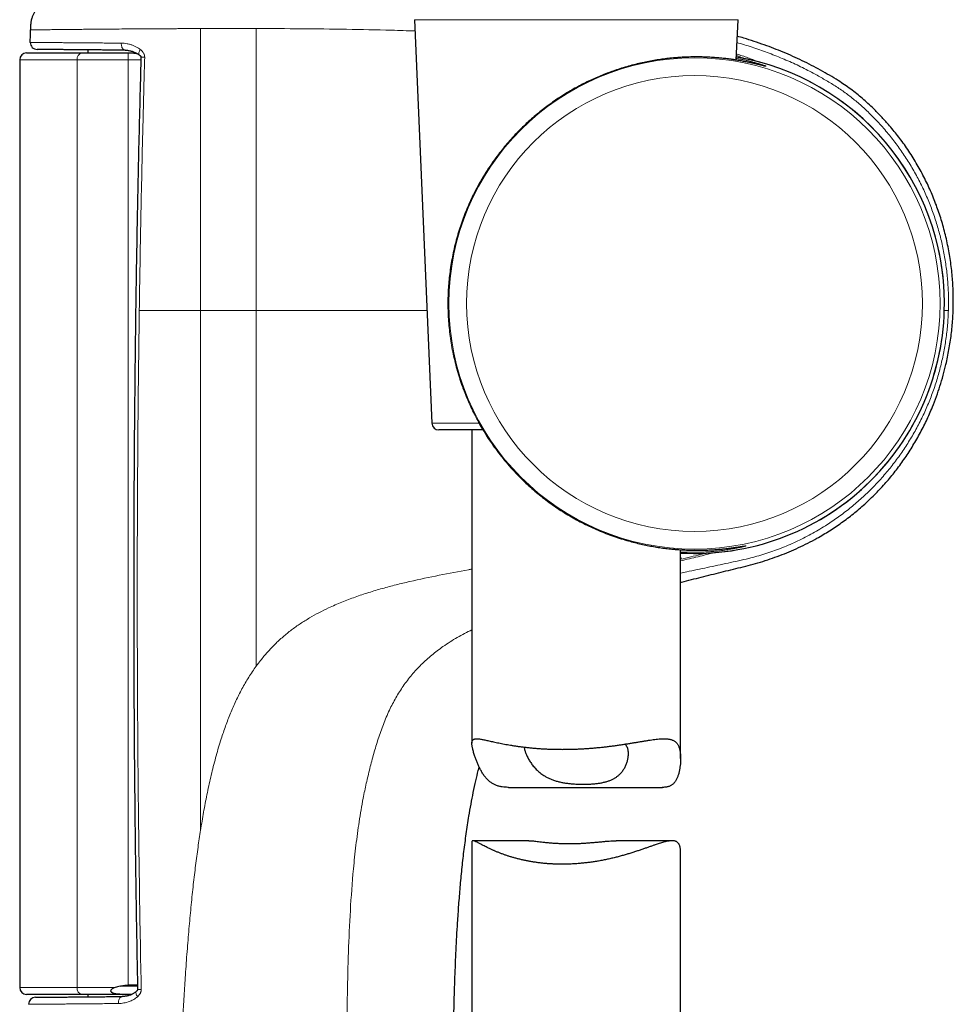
# Model space of a CAD drawing. Header units: millimetres. Extents: x 8 to 1352, y 12 to 1248.
# Tile 119 of 126: x 919 to 986, y 884 to 955. Entities that reach past the tile are written whole.
import ezdxf

# ---------------------------------------------------------------- set-up
doc = ezdxf.new("R2010")
doc.units = ezdxf.units.MM

msp = doc.modelspace()

# ---------------------------------------------------------------- linework, layer by layer
at = {"color": 7, "linetype": 'Continuous', "lineweight": 30}
for p, q in [((947.532, 954.59), (948.789, 925.59)), ((970.661, 951.688), (970.787, 954.59)), ((924.059, 952.42), (924.059, 952.199)), ((919.159, 951.699), (919.159, 885.049)), ((919.659, 952.199), (923.654, 952.199)), ((923.654, 952.199), (926.955, 952.199)), ((926.955, 952.199), (927.281, 952.199)), ((949.937, 934.176), (949.937, 934.169)), ((949.937, 934.176), (949.937, 934.175)), ((951.982, 925.959), (952.026, 925.874)), ((952.459, 925.111), (949.288, 925.111)), ((951.659, 925.111), (951.659, 902.597)), ((953.107, 924.109), (953.167, 924.024)), ((954.938, 921.886), (955.004, 921.818)), ((966.659, 901.492), (966.659, 916.502)), ((954.293, 899.429), (965.363, 899.429)), ((951.659, 895.511), (951.659, 867.234)), ((955.758, 895.596), (951.731, 895.596)), ((966.048, 895.596), (962.022, 895.596)), ((966.659, 867.234), (966.659, 894.763)), ((923.654, 884.549), (919.659, 884.549)), ((927.207, 884.549), (923.654, 884.549)), ((924.059, 884.549), (924.059, 884.378))]:
    msp.add_line(p, q, dxfattribs=at)
at = {"color": 252, "linetype": 'Continuous', "lineweight": 0}
for p, q in [((957.602, 954.59), (947.532, 954.59)), ((970.787, 954.59), (957.602, 954.59)), ((923.283, 951.699), (919.159, 951.699)), ((923.283, 885.049), (923.283, 951.699)), ((926.951, 951.699), (923.283, 951.699)), ((927.87, 951.699), (926.951, 951.699)), ((926.951, 951.699), (926.951, 885.231)), ((932.159, 933.699), (927.756, 933.699)), ((948.437, 933.699), (936.159, 933.699)), ((951.05, 928.035), (951.05, 928.037)), ((948.789, 925.59), (952.181, 925.59)), ((953.108, 924.11), (953.166, 924.024)), ((953.167, 924.024), (953.166, 924.024)), ((954.937, 921.887), (954.999, 921.825)), ((954.938, 921.886), (954.937, 921.887)), ((927.627, 885.149), (926.377, 885.149)), ((919.159, 885.049), (923.283, 885.049)), ((923.283, 885.049), (926.019, 885.049))]:
    msp.add_line(p, q, dxfattribs=at)
at = {"color": 7, "linetype": 'Continuous', "lineweight": 30, "flags": 128}
msp.add_lwpolyline([(919.921, 952.959), (919.922, 953.071), (919.924, 953.184), (919.925, 953.297), (919.927, 953.409), (919.928, 953.522), (919.93, 953.634), (919.931, 953.747), (919.933, 953.859)], dxfattribs=at)
at = {"color": 252, "linetype": 'Continuous', "lineweight": 0, "flags": 128}
for points in [[(926.457, 952.904), (926.459, 952.838), (926.465, 952.773), (926.476, 952.711), (926.492, 952.652), (926.512, 952.597), (926.537, 952.547), (926.564, 952.503), (926.595, 952.466), (926.629, 952.437), (926.664, 952.415), (926.701, 952.402), (926.738, 952.397)], [(926.535, 884.4), (926.497, 884.395), (926.46, 884.382), (926.424, 884.361), (926.39, 884.331), (926.359, 884.294), (926.331, 884.251), (926.306, 884.201), (926.286, 884.146), (926.269, 884.087), (926.258, 884.025), (926.251, 883.961), (926.249, 883.895)]]:
    msp.add_lwpolyline(points, dxfattribs=at)
at = {"color": 252, "linetype": 'Continuous', "lineweight": 0}
for radius in [17.652, 16.378]:
    msp.add_circle((967.659, 934.199), radius, dxfattribs=at)
at = {"color": 7, "linetype": 'Continuous', "lineweight": 30}
for centre, radius, start, end in [((920.421, 952.952), 0.5, 179.25267, 269.5), ((919.659, 951.699), 0.5, 90, 180), ((967.659, 934.199), 17.961, 0, 80.3491), ((967.659, 934.199), 17.961, 266.80836, 0), ((949.288, 925.611), 0.5, 182.48126, 270), ((919.659, 885.049), 0.5, 180, 270), ((920.303, 883.846), 0.5, 90.5, 180.5679)]:
    msp.add_arc(centre, radius, start, end, dxfattribs=at)
at = {"color": 252, "linetype": 'Continuous', "lineweight": 0}
for centre, radius, start, end in [((923.73, 951.755), 0.45, 99.66901, 187.16147), ((941.278, 951.824), 14.328, 178.50021, 180.49983), ((967.659, 934.199), 17.961, 270, 80.34909), ((967.659, 934.199), 17.961, 266.80835, 270), ((923.73, 884.992), 0.45, 172.83853, 260.33099)]:
    msp.add_arc(centre, radius, start, end, dxfattribs=at)
at = {"color": 7, "linetype": 'Continuous', "lineweight": 30}
for centre, major_axis, ratio, start_param, end_param in [((926.995, 876.555), (0, 8.66), 0.57735, 0.123862, 0.196316), ((872.965, 885.399), (57.294, 0), 0.008727, 5.941693, 5.979011)]:
    msp.add_ellipse(centre, major_axis=major_axis, ratio=ratio, start_param=start_param, end_param=end_param, dxfattribs=at)
for points, knots in [([(921.964, 956.063), (921.869, 956.057), (921.681, 956.044), (921.401, 955.999), (921.152, 955.926), (920.937, 955.828), (920.754, 955.718), (920.586, 955.588), (920.435, 955.439), (920.302, 955.273), (920.189, 955.093), (920.097, 954.902), (920.018, 954.679), (919.963, 954.425), (919.937, 954.142), (919.934, 953.954), (919.933, 953.859)], [0, 0, 0, 0, 0.0833887, 0.1667303, 0.250018, 0.3124847, 0.3749789, 0.4374868, 0.499977, 0.5624492, 0.6249447, 0.6874568, 0.7499616, 0.8332711, 0.9166137, 1, 1, 1, 1]), ([(966.659, 914.153), (966.683, 914.16), (967.178, 914.292), (968.147, 914.534), (969.563, 914.891), (970.51, 915.121), (971.219, 915.297), (971.691, 915.417), (972.396, 915.613), (973.093, 915.834), (973.784, 916.081), (974.468, 916.353), (975.144, 916.652), (975.809, 916.976), (976.399, 917.291), (976.916, 917.589), (977.363, 917.864), (977.803, 918.151), (978.236, 918.451), (978.661, 918.763), (979.081, 919.09), (979.494, 919.432), (979.899, 919.787), (980.296, 920.155), (980.682, 920.536), (981.058, 920.929), (981.418, 921.328), (981.762, 921.732), (982.09, 922.141), (982.408, 922.56), (982.715, 922.988), (983.01, 923.425), (983.295, 923.874), (983.57, 924.334), (983.833, 924.804), (984.084, 925.283), (984.323, 925.769), (984.548, 926.263), (984.793, 926.842), (985.05, 927.508), (985.308, 928.266), (985.536, 929.035), (985.714, 929.732), (985.849, 930.349), (985.952, 930.886), (986.04, 931.427), (986.114, 931.971), (986.173, 932.518), (986.217, 933.069), (986.246, 933.624), (986.26, 934.182), (986.258, 934.742), (986.241, 935.303), (986.208, 935.864), (986.159, 936.429), (986.093, 936.996), (986.01, 937.565), (985.911, 938.132), (985.795, 938.699), (985.661, 939.262), (985.514, 939.813), (985.354, 940.349), (985.181, 940.872), (984.993, 941.39), (984.79, 941.905), (984.571, 942.414), (984.335, 942.921), (984.082, 943.424), (983.812, 943.924), (983.527, 944.416), (983.225, 944.901), (982.907, 945.378), (982.585, 945.83), (982.261, 946.259), (981.935, 946.665), (981.541, 947.129), (981.072, 947.644), (980.579, 948.145), (980.129, 948.571), (979.728, 948.927), (979.315, 949.272), (978.887, 949.602), (978.445, 949.916), (977.937, 950.249), (977.361, 950.597), (976.718, 950.962), (976.066, 951.312), (975.403, 951.646), (974.728, 951.959), (974.047, 952.252), (973.362, 952.526), (972.662, 952.785), (971.943, 953.032), (971.297, 953.24), (970.892, 953.358), (970.735, 953.404)], [0, 0, 0, 0, 0.001298, 0.026698, 0.052086, 0.077475, 0.07751, 0.090199, 0.102887, 0.115616, 0.128346, 0.141164, 0.153981, 0.16687, 0.179758, 0.18887, 0.197984, 0.207096, 0.216271, 0.225448, 0.234623, 0.244001, 0.253382, 0.262761, 0.272212, 0.281666, 0.291117, 0.30023, 0.309344, 0.318457, 0.327633, 0.336812, 0.345988, 0.35536, 0.364734, 0.374106, 0.383543, 0.392981, 0.402418, 0.416308, 0.430198, 0.444175, 0.458152, 0.467652, 0.477154, 0.486654, 0.496218, 0.505784, 0.515347, 0.525054, 0.534763, 0.54447, 0.554245, 0.564022, 0.573797, 0.58379, 0.593784, 0.603777, 0.613847, 0.623919, 0.633988, 0.643552, 0.653118, 0.662682, 0.672318, 0.681956, 0.691592, 0.701462, 0.711335, 0.721206, 0.731161, 0.741117, 0.751072, 0.760113, 0.769156, 0.778198, 0.791853, 0.805509, 0.814831, 0.824156, 0.833477, 0.842901, 0.852329, 0.861753, 0.874587, 0.887422, 0.900296, 0.913169, 0.926122, 0.939087, 0.951831, 0.964583, 0.978029, 0.991475, 1, 1, 1, 1]), ([(926.738, 952.397), (926.595, 952.398), (926.31, 952.401), (925.896, 952.404), (925.492, 952.408), (925.099, 952.411), (924.716, 952.415), (924.344, 952.418), (923.986, 952.421), (923.627, 952.424), (923.27, 952.427), (922.918, 952.43), (922.587, 952.433), (922.274, 952.436), (921.982, 952.439), (921.711, 952.441), (921.464, 952.443), (921.245, 952.445), (921.052, 952.447), (920.886, 952.448), (920.744, 952.449), (920.626, 952.45), (920.533, 952.451), (920.466, 952.452), (920.424, 952.452), (920.419, 952.452), (920.416, 952.452)], [0, 0, 0, 0, 0.037013, 0.074049, 0.111085, 0.148097, 0.18589, 0.223708, 0.261525, 0.299318, 0.342465, 0.385649, 0.428833, 0.471979, 0.516379, 0.560819, 0.605259, 0.649659, 0.692805, 0.735989, 0.779173, 0.82232, 0.86672, 0.91116, 0.9556, 1, 1, 1, 1]), ([(926.741, 952.4), (926.746, 952.4), (926.784, 952.4), (926.857, 952.395), (926.96, 952.383), (927.066, 952.363), (927.177, 952.337), (927.288, 952.305), (927.395, 952.266), (927.496, 952.222), (927.588, 952.173), (927.668, 952.123), (927.72, 952.086), (927.743, 952.065), (927.747, 952.061)], [0, 0, 0, 0, 0.016052, 0.114368, 0.21475, 0.3174, 0.422091, 0.530235, 0.636021, 0.735335, 0.828717, 0.915948, 0.984684, 1, 1, 1, 1]), ([(927.281, 952.199), (927.328, 952.197), (927.422, 952.193), (927.54, 952.174), (927.61, 952.151), (927.633, 952.144)], [0, 0, 0, 0, 0.400032, 0.801017, 1, 1, 1, 1]), ([(927.875, 951.897), (927.868, 951.626), (927.831, 950.343), (927.772, 948.032), (927.699, 944.964), (927.634, 941.871), (927.575, 938.763), (927.522, 935.633), (927.477, 932.481), (927.439, 929.305), (927.407, 926.105), (927.383, 922.88), (927.365, 919.629), (927.354, 916.354), (927.351, 913.068), (927.355, 909.784), (927.367, 906.513), (927.385, 903.254), (927.411, 900.009), (927.444, 896.776), (927.485, 893.556), (927.533, 890.347), (927.581, 887.465), (927.617, 885.652), (927.632, 884.904)], [0, 0, 0, 0, 0.0121386, 0.0574426, 0.1035197, 0.1495827, 0.1959684, 0.242684, 0.2897388, 0.3371426, 0.3849054, 0.4330379, 0.4815515, 0.5304582, 0.5796747, 0.6286934, 0.6775167, 0.7261473, 0.7745881, 0.8228418, 0.8709111, 0.9187988, 0.9665072, 1, 1, 1, 1]), ([(927.748, 952.062), (927.761, 952.052), (927.783, 952.034), (927.817, 952.008), (927.842, 951.984), (927.863, 951.954), (927.874, 951.923), (927.874, 951.905), (927.875, 951.897)], [0, 0, 0, 0, 0.19169, 0.336703, 0.572092, 0.78837, 0.894988, 1, 1, 1, 1]), ([(966.666, 951.879), (966.571, 951.874), (966.318, 951.858), (965.907, 951.82), (965.437, 951.765), (964.974, 951.698), (964.505, 951.618), (964.025, 951.522), (963.537, 951.411), (963.04, 951.283), (962.541, 951.139), (962.059, 950.985), (961.596, 950.822), (961.151, 950.652), (960.708, 950.47), (960.266, 950.273), (959.824, 950.062), (959.383, 949.837), (958.949, 949.599), (958.517, 949.347), (958.089, 949.08), (957.665, 948.799), (957.249, 948.506), (956.841, 948.201), (956.439, 947.882), (956.046, 947.55), (955.663, 947.208), (955.273, 946.84), (954.879, 946.443), (954.483, 946.017), (954.102, 945.58), (953.736, 945.132), (953.353, 944.629), (952.958, 944.07), (952.558, 943.449), (952.184, 942.814), (951.862, 942.209), (951.585, 941.64), (951.348, 941.108), (951.128, 940.568), (950.926, 940.02), (950.74, 939.458), (950.57, 938.883), (950.418, 938.295), (950.286, 937.699), (950.175, 937.096), (950.086, 936.502), (950.018, 935.917), (949.971, 935.34), (949.942, 934.759), (949.938, 934.37), (949.937, 934.175)], [0, 0, 0, 0, 0.012243, 0.03276, 0.051499, 0.070256, 0.089013, 0.107751, 0.127124, 0.146518, 0.165913, 0.185286, 0.202704, 0.220135, 0.237568, 0.254986, 0.272862, 0.290751, 0.308641, 0.326518, 0.344939, 0.363373, 0.381808, 0.400231, 0.419035, 0.43785, 0.456667, 0.475472, 0.496996, 0.518538, 0.540088, 0.561633, 0.58316, 0.610838, 0.638539, 0.666242, 0.693921, 0.715755, 0.737607, 0.759464, 0.781313, 0.803146, 0.825644, 0.848168, 0.870698, 0.893216, 0.915709, 0.936711, 0.957713, 0.978857, 1, 1, 1, 1]), ([(972.652, 951.276), (972.652, 951.275), (972.657, 951.275), (972.657, 951.274), (972.655, 951.275), (972.646, 951.277), (972.631, 951.28), (972.608, 951.286), (972.577, 951.293), (972.537, 951.302), (972.489, 951.314), (972.433, 951.328), (972.368, 951.343), (972.294, 951.361), (972.213, 951.38), (972.124, 951.401), (972.027, 951.423), (971.923, 951.446), (971.811, 951.471), (971.695, 951.495), (971.579, 951.52), (971.459, 951.544), (971.331, 951.57), (971.191, 951.596), (971.043, 951.624), (970.887, 951.651), (970.725, 951.678), (970.556, 951.705), (970.381, 951.731), (970.2, 951.756), (970.013, 951.78), (969.819, 951.802), (969.62, 951.823), (969.416, 951.843), (969.205, 951.86), (968.989, 951.876), (968.771, 951.889), (968.548, 951.9), (968.323, 951.908), (968.094, 951.913), (967.861, 951.916), (967.624, 951.915), (967.384, 951.912), (967.14, 951.905), (966.9, 951.895), (966.739, 951.885), (966.661, 951.881)], [0, 0, 0, 0, 0.003334, 0.014009, 0.02647, 0.040636, 0.056582, 0.074257, 0.093511, 0.114121, 0.135839, 0.158429, 0.181696, 0.205488, 0.229695, 0.254238, 0.279064, 0.304137, 0.329434, 0.354939, 0.37798, 0.400457, 0.423999, 0.449009, 0.474109, 0.499286, 0.524525, 0.549815, 0.575149, 0.60052, 0.625923, 0.651356, 0.676818, 0.702308, 0.727828, 0.75338, 0.778967, 0.80377, 0.828781, 0.853691, 0.878514, 0.903264, 0.927953, 0.952597, 0.977211, 1, 1, 1, 1]), ([(950.672, 929.164), (950.684, 929.121), (950.729, 928.969), (950.812, 928.71), (950.921, 928.387), (951.001, 928.162), (951.046, 928.045), (951.05, 928.035)], [0, 0, 0, 0, 0.112389, 0.39718, 0.683901, 0.972673, 1, 1, 1, 1]), ([(952.023, 925.883), (952.095, 925.751), (952.256, 925.451), (952.529, 924.991), (952.817, 924.532), (953.017, 924.241), (953.108, 924.11)], [0, 0, 0, 0, 0.217774, 0.494135, 0.771953, 1, 1, 1, 1]), ([(954.999, 921.825), (955.111, 921.711), (955.358, 921.462), (955.754, 921.093), (956.183, 920.716), (956.629, 920.349), (957.092, 919.994), (957.57, 919.65), (958.061, 919.322), (958.558, 919.013), (959.061, 918.723), (959.569, 918.451), (960.084, 918.196), (960.611, 917.956), (961.15, 917.732), (961.698, 917.525), (962.248, 917.337), (962.767, 917.178), (963.253, 917.045), (963.706, 916.933), (964.155, 916.835), (964.603, 916.748), (965.049, 916.674), (965.415, 916.621), (965.627, 916.597), (965.694, 916.59)], [0, 0, 0, 0, 0.038803, 0.0846763, 0.1305462, 0.1763848, 0.2233415, 0.2703396, 0.3173329, 0.3642831, 0.4102133, 0.4561919, 0.5021664, 0.5480909, 0.5957938, 0.6435603, 0.6913239, 0.7390228, 0.7788445, 0.8187053, 0.858566, 0.8983874, 0.9395223, 0.9806996, 1, 1, 1, 1]), ([(965.69, 916.589), (965.765, 916.58), (965.92, 916.563), (966.153, 916.54), (966.388, 916.52), (966.62, 916.503), (966.848, 916.49), (967.072, 916.48), (967.292, 916.472), (967.507, 916.467), (967.72, 916.465), (967.928, 916.465), (968.131, 916.467), (968.328, 916.472), (968.521, 916.478), (968.708, 916.487), (968.89, 916.496), (969.067, 916.507), (969.238, 916.52), (969.404, 916.533), (969.564, 916.548), (969.717, 916.563), (969.864, 916.578), (970.003, 916.594), (970.133, 916.61), (970.258, 916.625), (970.376, 916.641), (970.488, 916.656), (970.593, 916.671), (970.689, 916.685), (970.778, 916.699), (970.859, 916.711), (970.932, 916.722), (970.998, 916.732), (971.057, 916.742), (971.108, 916.749), (971.148, 916.755), (971.179, 916.76), (971.2, 916.763), (971.213, 916.765), (971.22, 916.765), (971.219, 916.765), (971.219, 916.765)], [0, 0, 0, 0, 0.024629, 0.05109, 0.077626, 0.104234, 0.130909, 0.157643, 0.183892, 0.210737, 0.23755, 0.264346, 0.291137, 0.317935, 0.344748, 0.371584, 0.398479, 0.425388, 0.452333, 0.479371, 0.506443, 0.533465, 0.560366, 0.587078, 0.61355, 0.639567, 0.666296, 0.692837, 0.71918, 0.745312, 0.771206, 0.796822, 0.82208, 0.847266, 0.87271, 0.897644, 0.921845, 0.942451, 0.961475, 0.978621, 0.993722, 1, 1, 1, 1]), ([(966.659, 915.934), (966.662, 915.929), (966.671, 915.917), (966.679, 915.893), (966.679, 915.863), (966.67, 915.841), (966.662, 915.83), (966.659, 915.826)], [0, 0, 0, 0, 0.13611, 0.392307, 0.650324, 0.883435, 1, 1, 1, 1]), ([(954.293, 899.43), (954.276, 899.43), (954.201, 899.429), (954.046, 899.436), (953.83, 899.457), (953.6, 899.503), (953.417, 899.562), (953.278, 899.624), (953.146, 899.693), (952.992, 899.796), (952.823, 899.942), (952.669, 900.108), (952.52, 900.299), (952.379, 900.513), (952.248, 900.748), (952.13, 900.989), (952.025, 901.235), (951.932, 901.479), (951.86, 901.691), (951.804, 901.87), (951.762, 902.018), (951.73, 902.146), (951.704, 902.256), (951.685, 902.35), (951.671, 902.436), (951.662, 902.516), (951.658, 902.589), (951.661, 902.654), (951.669, 902.712), (951.683, 902.762), (951.703, 902.803), (951.729, 902.838), (951.761, 902.866), (951.8, 902.888), (951.845, 902.905), (951.897, 902.916), (951.955, 902.922), (952.025, 902.923), (952.111, 902.918), (952.213, 902.906), (952.326, 902.888), (952.45, 902.865), (952.584, 902.838), (952.729, 902.807), (952.884, 902.773), (953.048, 902.736), (953.22, 902.698), (953.4, 902.659), (953.589, 902.619), (953.787, 902.579), (953.995, 902.539), (954.212, 902.499), (954.438, 902.46), (954.676, 902.421), (954.926, 902.384), (955.19, 902.348), (955.461, 902.314), (955.742, 902.283), (956.031, 902.255), (956.33, 902.23), (956.635, 902.208), (956.938, 902.191), (957.239, 902.178), (957.537, 902.169), (957.838, 902.163), (958.144, 902.161), (958.455, 902.163), (958.77, 902.169), (959.086, 902.178), (959.397, 902.191), (959.701, 902.207), (959.999, 902.227), (960.296, 902.249), (960.593, 902.275), (960.89, 902.303), (961.186, 902.335), (961.48, 902.369), (961.769, 902.406), (962.052, 902.444), (962.329, 902.483), (962.602, 902.524), (962.871, 902.567), (963.136, 902.609), (963.396, 902.652), (963.65, 902.695), (963.897, 902.736), (964.135, 902.775), (964.366, 902.812), (964.589, 902.845), (964.804, 902.874), (965.011, 902.897), (965.21, 902.914), (965.399, 902.923), (965.555, 902.922), (965.683, 902.914), (965.787, 902.902), (965.885, 902.885), (965.978, 902.862), (966.066, 902.832), (966.149, 902.795), (966.225, 902.75), (966.294, 902.698), (966.356, 902.639), (966.411, 902.574), (966.46, 902.5), (966.504, 902.418), (966.543, 902.327), (966.575, 902.227), (966.602, 902.119), (966.629, 901.977), (966.65, 901.797), (966.661, 901.575), (966.659, 901.346), (966.645, 901.112), (966.618, 900.877), (966.578, 900.644), (966.524, 900.417), (966.455, 900.204), (966.384, 900.041), (966.32, 899.922), (966.266, 899.838), (966.207, 899.76), (966.142, 899.69), (966.071, 899.628), (965.996, 899.575), (965.916, 899.532), (965.832, 899.497), (965.743, 899.47), (965.649, 899.45), (965.548, 899.437), (965.454, 899.429), (965.39, 899.431), (965.363, 899.432)], [0, 0, 0, 0, 0.001836, 0.008094, 0.017284, 0.026528, 0.035964, 0.040723, 0.045481, 0.054674, 0.063928, 0.073336, 0.08278, 0.09371, 0.104643, 0.115649, 0.126657, 0.137804, 0.148951, 0.156452, 0.163956, 0.171455, 0.177319, 0.183183, 0.189093, 0.195003, 0.201061, 0.207119, 0.213228, 0.219338, 0.225201, 0.231065, 0.236969, 0.242873, 0.248893, 0.254912, 0.260967, 0.267021, 0.274831, 0.28264, 0.290509, 0.298377, 0.306413, 0.314449, 0.322538, 0.330626, 0.338578, 0.346531, 0.35453, 0.362529, 0.370672, 0.378815, 0.387008, 0.395201, 0.403875, 0.412548, 0.421285, 0.430021, 0.43896, 0.447898, 0.456909, 0.46592, 0.474316, 0.482713, 0.491171, 0.499628, 0.508279, 0.51693, 0.525648, 0.534366, 0.542574, 0.550783, 0.559047, 0.567311, 0.575748, 0.584185, 0.592681, 0.601177, 0.60956, 0.617944, 0.626382, 0.634821, 0.64343, 0.652039, 0.660707, 0.669375, 0.678044, 0.686714, 0.695448, 0.704183, 0.713139, 0.722095, 0.73114, 0.740186, 0.746106, 0.752026, 0.757981, 0.763936, 0.770009, 0.776083, 0.782203, 0.788322, 0.794245, 0.800168, 0.806139, 0.81211, 0.818233, 0.824357, 0.83053, 0.836704, 0.847168, 0.857634, 0.868181, 0.878729, 0.889408, 0.900087, 0.910835, 0.921581, 0.932062, 0.937331, 0.942601, 0.947986, 0.953372, 0.958813, 0.964255, 0.969501, 0.974747, 0.980041, 0.985336, 0.990761, 0.996186, 1, 1, 1, 1]), ([(955.416, 902.32), (955.419, 902.289), (955.428, 902.217), (955.457, 902.101), (955.495, 901.981), (955.535, 901.87), (955.583, 901.755), (955.638, 901.636), (955.701, 901.515), (955.794, 901.35), (955.901, 901.184), (956.023, 901.019), (956.123, 900.896), (956.231, 900.775), (956.349, 900.657), (956.476, 900.542), (956.614, 900.43), (956.761, 900.324), (956.932, 900.217), (957.128, 900.111), (957.355, 900.01), (957.597, 899.922), (957.851, 899.847), (958.114, 899.787), (958.384, 899.74), (958.663, 899.703), (958.912, 899.68), (959.127, 899.666), (959.305, 899.658), (959.483, 899.653), (959.602, 899.652), (959.662, 899.652)], [0, 0, 0, 0, 0.031203, 0.072732, 0.102379, 0.132027, 0.161911, 0.191796, 0.222278, 0.25276, 0.314054, 0.34509, 0.376125, 0.407373, 0.438619, 0.470685, 0.502749, 0.535192, 0.567634, 0.60802, 0.648666, 0.690177, 0.732006, 0.772397, 0.813079, 0.854654, 0.896528, 0.922227, 0.947993, 0.973962, 1, 1, 1, 1]), ([(959.662, 899.652), (959.755, 899.653), (959.942, 899.654), (960.219, 899.667), (960.493, 899.688), (960.758, 899.72), (961.01, 899.763), (961.25, 899.818), (961.478, 899.887), (961.688, 899.97), (961.877, 900.065), (962.048, 900.172), (962.203, 900.292), (962.328, 900.412), (962.428, 900.524), (962.507, 900.627), (962.579, 900.733), (962.644, 900.844), (962.702, 900.958), (962.77, 901.114), (962.837, 901.314), (962.881, 901.515), (962.902, 901.673), (962.91, 901.791), (962.91, 901.907), (962.902, 902.02), (962.884, 902.128), (962.855, 902.241), (962.807, 902.355), (962.746, 902.458), (962.693, 902.512), (962.67, 902.535)], [0, 0, 0, 0, 0.037913, 0.076077, 0.115038, 0.15428, 0.192196, 0.230388, 0.269464, 0.308853, 0.345627, 0.382645, 0.420373, 0.458318, 0.48468, 0.511043, 0.537615, 0.564187, 0.591309, 0.618431, 0.672969, 0.727981, 0.755643, 0.783305, 0.811535, 0.839764, 0.868269, 0.896771, 0.934507, 0.972487, 1, 1, 1, 1]), ([(950.333, 872.821), (950.325, 873.676), (950.31, 875.386), (950.306, 877.749), (950.317, 879.909), (950.341, 881.866), (950.381, 883.824), (950.439, 885.782), (950.52, 887.739), (950.615, 889.471), (950.718, 890.977), (950.821, 892.257), (950.941, 893.536), (951.083, 894.815), (951.25, 896.093), (951.423, 897.228), (951.594, 898.218), (951.757, 899.064), (951.932, 899.873), (952.074, 900.481), (952.16, 900.806), (952.182, 900.888)], [0, 0, 0, 0, 0.090964, 0.181932, 0.25136, 0.320788, 0.390215, 0.459698, 0.529183, 0.598663, 0.644213, 0.689762, 0.735345, 0.780928, 0.826681, 0.872433, 0.903009, 0.933587, 0.964162, 0.990988, 1, 1, 1, 1]), ([(966.658, 894.763), (966.657, 894.816), (966.657, 894.903), (966.644, 895.016), (966.629, 895.107), (966.608, 895.192), (966.581, 895.271), (966.549, 895.341), (966.51, 895.402), (966.465, 895.454), (966.414, 895.498), (966.357, 895.533), (966.293, 895.561), (966.223, 895.581), (966.144, 895.593), (966.06, 895.597), (965.966, 895.594), (965.861, 895.584), (965.745, 895.565), (965.622, 895.539), (965.491, 895.506), (965.353, 895.467), (965.206, 895.423), (965.053, 895.374), (964.88, 895.316), (964.685, 895.249), (964.467, 895.172), (964.239, 895.092), (964, 895.009), (963.751, 894.923), (963.492, 894.836), (963.224, 894.75), (962.95, 894.664), (962.671, 894.582), (962.387, 894.502), (962.097, 894.424), (961.797, 894.35), (961.489, 894.279), (961.172, 894.213), (960.85, 894.151), (960.531, 894.097), (960.218, 894.05), (959.91, 894.011), (959.599, 893.977), (959.284, 893.949), (958.964, 893.927), (958.641, 893.913), (958.318, 893.906), (958.01, 893.905), (957.718, 893.912), (957.443, 893.923), (957.17, 893.94), (956.898, 893.962), (956.627, 893.99), (956.358, 894.023), (956.093, 894.062), (955.835, 894.105), (955.586, 894.152), (955.344, 894.203), (955.108, 894.258), (954.875, 894.317), (954.649, 894.379), (954.427, 894.445), (954.212, 894.514), (953.999, 894.587), (953.79, 894.663), (953.585, 894.743), (953.389, 894.823), (953.2, 894.904), (953.02, 894.986), (952.849, 895.067), (952.687, 895.146), (952.545, 895.218), (952.421, 895.282), (952.312, 895.339), (952.211, 895.392), (952.117, 895.441), (952.031, 895.485), (951.952, 895.523), (951.882, 895.554), (951.812, 895.582), (951.759, 895.595), (951.721, 895.597), (951.698, 895.592), (951.68, 895.581), (951.667, 895.562), (951.66, 895.54), (951.66, 895.52), (951.66, 895.511)], [0, 0, 0, 0, 0.013903, 0.022832, 0.031761, 0.040834, 0.049907, 0.059059, 0.068211, 0.077117, 0.086023, 0.095011, 0.103998, 0.113231, 0.122463, 0.131773, 0.141083, 0.151442, 0.161801, 0.172241, 0.182681, 0.193341, 0.204002, 0.214725, 0.225448, 0.238915, 0.252382, 0.265947, 0.279512, 0.293367, 0.307222, 0.321174, 0.335126, 0.348686, 0.362247, 0.375904, 0.389561, 0.403538, 0.417515, 0.431613, 0.44571, 0.458655, 0.471601, 0.484653, 0.497706, 0.51111, 0.524515, 0.538046, 0.551577, 0.563248, 0.574918, 0.586671, 0.598425, 0.610436, 0.622447, 0.634543, 0.64664, 0.658344, 0.670049, 0.681826, 0.693602, 0.705592, 0.717582, 0.729641, 0.741701, 0.754555, 0.767409, 0.780341, 0.793273, 0.806447, 0.81962, 0.83288, 0.846139, 0.85702, 0.867901, 0.87884, 0.889779, 0.900921, 0.912062, 0.923288, 0.934514, 0.951149, 0.959516, 0.967883, 0.976418, 0.984953, 0.993554, 1, 1, 1, 1]), ([(955.758, 895.595), (955.771, 895.595), (955.821, 895.596), (955.928, 895.59), (956.077, 895.577), (956.246, 895.558), (956.437, 895.536), (956.649, 895.511), (956.884, 895.485), (957.138, 895.459), (957.407, 895.435), (957.689, 895.415), (957.985, 895.4), (958.293, 895.39), (958.605, 895.386), (958.916, 895.388), (959.225, 895.395), (959.537, 895.409), (959.846, 895.427), (960.147, 895.449), (960.44, 895.474), (960.727, 895.5), (961.006, 895.527), (961.271, 895.552), (961.525, 895.574), (961.763, 895.589), (961.929, 895.597), (962.009, 895.595), (962.022, 895.595)], [0, 0, 0, 0, 0.0129791, 0.0495982, 0.0864379, 0.1239416, 0.1616649, 0.201847, 0.2422907, 0.2835558, 0.3251064, 0.3665289, 0.4082483, 0.4509163, 0.493917, 0.5344207, 0.5752098, 0.6168932, 0.6588824, 0.6993052, 0.7399989, 0.7815353, 0.8233606, 0.8647343, 0.906399, 0.9490055, 0.9919545, 1, 1, 1, 1]), ([(926.377, 885.149), (926.471, 885.168), (926.612, 885.197), (926.805, 885.224), (926.902, 885.229), (926.951, 885.231)], [0, 0, 0, 0, 0.497457, 0.748129, 1, 1, 1, 1]), ([(920.299, 884.346), (920.302, 884.346), (920.308, 884.346), (920.356, 884.346), (920.427, 884.347), (920.516, 884.347), (920.614, 884.348), (920.729, 884.349), (920.871, 884.351), (921.042, 884.352), (921.247, 884.354), (921.477, 884.356), (921.733, 884.358), (922.015, 884.36), (922.323, 884.363), (922.656, 884.366), (923.008, 884.369), (923.378, 884.372), (923.764, 884.376), (924.171, 884.379), (924.601, 884.383), (925.053, 884.387), (925.528, 884.391), (926.02, 884.395), (926.363, 884.398), (926.535, 884.4)], [0, 0, 0, 0, 0.0480304, 0.0960859, 0.1441163, 0.1808367, 0.2175795, 0.2543223, 0.2910427, 0.3345666, 0.3780905, 0.4219168, 0.4657431, 0.510523, 0.5553028, 0.6004122, 0.6455216, 0.6890455, 0.7325694, 0.7763957, 0.8202219, 0.8650017, 0.9097815, 0.9548907, 1, 1, 1, 1]), ([(926.019, 885.049), (925.98, 885.034), (925.903, 885.006), (925.818, 884.959), (925.763, 884.917), (925.73, 884.885), (925.705, 884.848), (925.695, 884.808), (925.702, 884.771), (925.727, 884.734), (925.769, 884.701), (925.826, 884.673), (925.914, 884.642), (926.036, 884.613), (926.191, 884.593), (926.42, 884.576), (926.723, 884.563), (927.024, 884.56), (927.199, 884.565), (927.248, 884.567)], [0, 0, 0, 0, 0.060483, 0.120745, 0.143134, 0.165478, 0.191698, 0.212291, 0.233006, 0.251515, 0.28281, 0.313554, 0.344391, 0.418998, 0.493997, 0.568999, 0.748768, 0.928657, 1, 1, 1, 1]), ([(927.536, 884.758), (927.534, 884.757), (927.516, 884.738), (927.475, 884.704), (927.41, 884.657), (927.334, 884.61), (927.25, 884.566), (927.159, 884.526), (927.061, 884.49), (926.957, 884.459), (926.851, 884.433), (926.746, 884.415), (926.643, 884.404), (926.573, 884.399), (926.537, 884.4), (926.535, 884.4)], [0, 0, 0, 0, 0.006511, 0.069895, 0.14064, 0.218896, 0.305046, 0.394435, 0.489071, 0.588992, 0.693286, 0.792731, 0.893526, 0.993836, 1, 1, 1, 1]), ([(927.631, 884.904), (927.631, 884.895), (927.63, 884.877), (927.62, 884.85), (927.606, 884.826), (927.588, 884.807), (927.565, 884.785), (927.547, 884.768), (927.536, 884.758)], [0, 0, 0, 0, 0.1340002, 0.2522805, 0.443334, 0.6495639, 0.7874933, 1, 1, 1, 1])]:
    msp.add_open_spline(points, degree=3, knots=knots, dxfattribs=at)
at = {"color": 252, "linetype": 'Continuous', "lineweight": 0}
for points, knots in [([(919.933, 953.859), (919.939, 953.859), (919.952, 953.859), (920.059, 953.86), (920.224, 953.862), (920.449, 953.864), (920.728, 953.866), (921.061, 953.87), (921.449, 953.873), (921.887, 953.878), (922.374, 953.883), (922.907, 953.889), (923.451, 953.895), (923.997, 953.9), (924.535, 953.905), (925.101, 953.911), (925.693, 953.915), (926.36, 953.92), (927.108, 953.926), (927.942, 953.931), (928.804, 953.936), (929.532, 953.94), (930.109, 953.943), (930.523, 953.945), (930.935, 953.947), (931.345, 953.948), (931.753, 953.95), (932.024, 953.951), (932.159, 953.951)], [0, 0, 0, 0, 0.048953, 0.097681, 0.146186, 0.192172, 0.237955, 0.283534, 0.32891, 0.374082, 0.419051, 0.463816, 0.508378, 0.545251, 0.582124, 0.618997, 0.65587, 0.692742, 0.73883, 0.784917, 0.831004, 0.877091, 0.898265, 0.919163, 0.939786, 0.960133, 0.980204, 1, 1, 1, 1]), ([(932.159, 953.95), (932.489, 953.951), (933.148, 953.952), (934.15, 953.952), (935.155, 953.953), (935.824, 953.952), (936.159, 953.952)], [0, 0, 0, 0, 0.249978, 0.499962, 0.749952, 1, 1, 1, 1]), ([(932.159, 933.699), (932.159, 935.401), (932.159, 938.795), (932.159, 943.873), (932.159, 948.922), (932.159, 952.278), (932.159, 953.951)], [0, 0, 0, 0, 0.252138, 0.50285, 0.752138, 1, 1, 1, 1]), ([(936.159, 933.699), (936.159, 935.386), (936.159, 938.762), (936.159, 943.826), (936.159, 948.889), (936.159, 952.265), (936.159, 953.952)], [0, 0, 0, 0, 0.2499982, 0.4999972, 0.7499982, 1, 1, 1, 1]), ([(936.159, 953.952), (937.24, 953.949), (939.401, 953.942), (942.643, 953.903), (945.365, 953.852), (947.006, 953.797), (947.567, 953.778)], [0, 0, 0, 0, 0.284139, 0.56828, 0.85242, 1, 1, 1, 1]), ([(919.921, 952.959), (919.923, 952.959), (919.928, 952.959), (919.969, 952.958), (920.034, 952.958), (920.127, 952.957), (920.247, 952.956), (920.396, 952.955), (920.572, 952.953), (920.773, 952.952), (920.997, 952.95), (921.243, 952.948), (921.514, 952.945), (921.811, 952.943), (922.134, 952.94), (922.484, 952.937), (922.859, 952.934), (923.225, 952.931), (923.577, 952.928), (923.922, 952.925), (924.294, 952.922), (924.696, 952.919), (925.113, 952.915), (925.546, 952.911), (925.994, 952.908), (926.303, 952.905), (926.457, 952.904)], [0, 0, 0, 0, 0.043016, 0.086032, 0.1293468, 0.1726616, 0.2169188, 0.261176, 0.3057589, 0.3503418, 0.3933577, 0.4363737, 0.4796884, 0.5230032, 0.5672603, 0.6115174, 0.6561002, 0.700683, 0.7347602, 0.7688743, 0.8071517, 0.8454421, 0.8837195, 0.9224752, 0.9612443, 1, 1, 1, 1]), ([(926.457, 952.904), (926.528, 952.901), (926.671, 952.896), (926.888, 952.863), (927.106, 952.812), (927.318, 952.741), (927.519, 952.652), (927.689, 952.557), (927.789, 952.482), (927.829, 952.451)], [0, 0, 0, 0, 0.152304, 0.304617, 0.460802, 0.616962, 0.758796, 0.901938, 1, 1, 1, 1]), ([(927.75, 952.065), (927.746, 952.067), (927.723, 952.078), (927.711, 952.131), (927.718, 952.219), (927.757, 952.33), (927.805, 952.411), (927.829, 952.451)], [0, 0, 0, 0, 0.055901, 0.291926, 0.527951, 0.763975, 1, 1, 1, 1]), ([(927.829, 952.451), (927.855, 952.429), (927.907, 952.385), (927.979, 952.309), (928.04, 952.23), (928.086, 952.149), (928.133, 952.04), (928.14, 951.95), (928.145, 951.889)], [0, 0, 0, 0, 0.16138, 0.32027, 0.481816, 0.613244, 0.738958, 1, 1, 1, 1]), ([(985.906, 933.699), (985.911, 934.043), (985.922, 934.733), (985.867, 935.767), (985.76, 936.796), (985.597, 937.817), (985.379, 938.829), (985.107, 939.827), (984.781, 940.809), (984.402, 941.772), (983.972, 942.713), (983.49, 943.629), (982.958, 944.517), (982.379, 945.374), (981.752, 946.198), (981.082, 946.986), (980.409, 947.695), (979.745, 948.331), (979.091, 948.893), (978.405, 949.415), (977.684, 949.888), (976.944, 950.33), (976.104, 950.799), (975.161, 951.282), (974.104, 951.756), (973.027, 952.186), (971.934, 952.567), (971.162, 952.819), (970.753, 952.931), (970.715, 952.941)], [0, 0, 0, 0, 0.038892, 0.077785, 0.116677, 0.155569, 0.194461, 0.233354, 0.272247, 0.311138, 0.350029, 0.38892, 0.427814, 0.466706, 0.505591, 0.544477, 0.583381, 0.615813, 0.648224, 0.680609, 0.71301, 0.745432, 0.777845, 0.821406, 0.864966, 0.908525, 0.952088, 0.995651, 1, 1, 1, 1]), ([(928.145, 951.889), (928.135, 951.556), (928.088, 949.89), (928.016, 947.125), (927.934, 943.593), (927.866, 940.295), (927.806, 936.997), (927.772, 934.798), (927.756, 933.699)], [0, 0, 0, 0, 0.05496, 0.274801, 0.456099, 0.637396, 0.818698, 1, 1, 1, 1]), ([(928.145, 951.889), (928.098, 951.891), (928.004, 951.893), (927.914, 951.896), (927.871, 951.897), (927.879, 951.897), (927.88, 951.897)], [0, 0, 0, 0, 0.304736, 0.609471, 0.914207, 1, 1, 1, 1]), ([(970.666, 951.812), (970.751, 951.796), (970.933, 951.762), (971.189, 951.708), (971.44, 951.651), (971.673, 951.595), (971.887, 951.539), (972.082, 951.486), (972.254, 951.436), (972.402, 951.391), (972.527, 951.351), (972.629, 951.317), (972.707, 951.289), (972.764, 951.267), (972.797, 951.252), (972.805, 951.245), (972.789, 951.244), (972.749, 951.251), (972.689, 951.265), (972.609, 951.283), (972.51, 951.307), (972.39, 951.336), (972.248, 951.37), (972.084, 951.409), (971.9, 951.451), (971.697, 951.495), (971.475, 951.541), (971.234, 951.588), (970.976, 951.636), (970.696, 951.683), (970.397, 951.728), (970.077, 951.771), (969.74, 951.811), (969.383, 951.846), (969.008, 951.875), (968.613, 951.898), (968.204, 951.912), (967.775, 951.917), (967.327, 951.911), (966.955, 951.899), (966.73, 951.884), (966.666, 951.879)], [0, 0, 0, 0, 0.022588, 0.0487, 0.074811, 0.100901, 0.127732, 0.154587, 0.181441, 0.208271, 0.234535, 0.260825, 0.287113, 0.313377, 0.340504, 0.36766, 0.394816, 0.421943, 0.446684, 0.471446, 0.496208, 0.52095, 0.546382, 0.571836, 0.59729, 0.622723, 0.648034, 0.673365, 0.698696, 0.724008, 0.749983, 0.77598, 0.801977, 0.827951, 0.854481, 0.881035, 0.907589, 0.934117, 0.961506, 0.988925, 1, 1, 1, 1]), ([(971.368, 951.771), (971.225, 951.822), (970.996, 951.903), (970.763, 951.976), (970.675, 952.004)], [0, 0, 0, 0, 0.619718, 1, 1, 1, 1]), ([(970.68, 952.125), (970.75, 952.103), (971.091, 951.995), (971.63, 951.806), (972.095, 951.626), (972.295, 951.549)], [0, 0, 0, 0, 0.12874, 0.624876, 1, 1, 1, 1]), ([(949.937, 934.175), (949.939, 933.966), (949.944, 933.548), (949.98, 932.921), (950.036, 932.294), (950.116, 931.664), (950.219, 931.035), (950.346, 930.405), (950.496, 929.782), (950.664, 929.178), (950.847, 928.596), (950.982, 928.224), (951.05, 928.037)], [0, 0, 0, 0, 0.0989903, 0.1979812, 0.2977885, 0.3975972, 0.4997996, 0.6020041, 0.7049409, 0.8078797, 0.9039393, 1, 1, 1, 1]), ([(927.756, 933.699), (927.733, 932.051), (927.689, 928.755), (927.645, 923.81), (927.617, 918.866), (927.606, 913.921), (927.613, 908.976), (927.635, 904.365), (927.668, 900.088), (927.71, 896.145), (927.764, 892.201), (927.825, 888.456), (927.873, 886.025), (927.895, 884.909)], [0, 0, 0, 0, 0.101336, 0.202671, 0.304007, 0.405354, 0.506701, 0.608048, 0.688872, 0.769697, 0.850524, 0.931351, 1, 1, 1, 1]), ([(932.159, 896.353), (932.159, 898.664), (932.159, 903.291), (932.159, 910.234), (932.159, 915.776), (932.159, 919.915), (932.159, 922.654), (932.159, 925.407), (932.159, 928.172), (932.159, 930.938), (932.159, 932.779), (932.159, 933.699)], [0, 0, 0, 0, 0.185712, 0.371625, 0.55774, 0.630912, 0.704115, 0.777782, 0.852078, 0.926151, 1, 1, 1, 1]), ([(932.159, 933.699), (932.323, 933.699), (932.652, 933.699), (933.107, 933.699), (933.524, 933.699), (933.901, 933.699), (934.28, 933.699), (934.783, 933.699), (935.409, 933.699), (935.909, 933.699), (936.159, 933.699)], [0, 0, 0, 0, 0.12458, 0.249302, 0.343525, 0.437749, 0.532202, 0.626657, 0.813294, 1, 1, 1, 1]), ([(936.159, 908.139), (936.159, 909.886), (936.159, 913.379), (936.159, 918.838), (936.159, 924.516), (936.159, 929.543), (936.159, 932.603), (936.159, 933.699)], [0, 0, 0, 0, 0.2050204, 0.4100415, 0.6407488, 0.871457, 1, 1, 1, 1]), ([(966.659, 914.823), (966.806, 914.854), (967.446, 914.988), (968.582, 915.231), (970.072, 915.545), (971.457, 915.841), (972.716, 916.191), (973.844, 916.59), (974.95, 917.062), (976.028, 917.606), (977.015, 918.185), (977.913, 918.786), (978.727, 919.395), (979.508, 920.049), (980.255, 920.746), (980.965, 921.484), (981.636, 922.262), (982.265, 923.075), (982.849, 923.924), (983.389, 924.804), (983.88, 925.713), (984.321, 926.65), (984.712, 927.61), (985.049, 928.59), (985.333, 929.589), (985.563, 930.602), (985.736, 931.627), (985.857, 932.66), (985.89, 933.352), (985.906, 933.699)], [0, 0, 0, 0, 0.0152177, 0.066357, 0.1178722, 0.1697364, 0.2099739, 0.2504278, 0.2910729, 0.3318844, 0.3728517, 0.4071094, 0.4414701, 0.4759256, 0.5104687, 0.5450934, 0.5797938, 0.6145646, 0.6494, 0.6842937, 0.7192401, 0.7542333, 0.7892673, 0.8243366, 0.8594359, 0.8945586, 0.9296975, 0.9648462, 1, 1, 1, 1]), ([(985.61, 933.699), (985.644, 933.699), (985.722, 933.699), (985.803, 933.699), (985.864, 933.699), (985.893, 933.699), (985.902, 933.699), (985.906, 933.699)], [0, 0, 0, 0, 0.156707, 0.367256, 0.578179, 0.788944, 1, 1, 1, 1]), ([(951.05, 928.037), (951.116, 927.863), (951.25, 927.515), (951.471, 927), (951.709, 926.492), (951.894, 926.119), (952.004, 925.919), (952.023, 925.883)], [0, 0, 0, 0, 0.236777, 0.473553, 0.711255, 0.948955, 1, 1, 1, 1]), ([(953.166, 924.024), (953.301, 923.837), (953.572, 923.462), (954.005, 922.92), (954.458, 922.392), (954.777, 922.055), (954.937, 921.887)], [0, 0, 0, 0, 0.249023, 0.4984352, 0.7490217, 1, 1, 1, 1]), ([(965.694, 916.59), (965.771, 916.581), (965.994, 916.554), (966.337, 916.524), (966.726, 916.496), (967.092, 916.478), (967.447, 916.468), (967.794, 916.464), (968.13, 916.467), (968.456, 916.476), (968.768, 916.489), (969.065, 916.507), (969.348, 916.528), (969.616, 916.552), (969.867, 916.578), (970.102, 916.606), (970.321, 916.634), (970.522, 916.661), (970.702, 916.687), (970.86, 916.712), (970.996, 916.733), (971.11, 916.751), (971.204, 916.765), (971.278, 916.776), (971.33, 916.783), (971.36, 916.785), (971.368, 916.782), (971.354, 916.774), (971.319, 916.763), (971.267, 916.748), (971.196, 916.729), (971.105, 916.707), (970.995, 916.682), (970.865, 916.653), (970.716, 916.622), (970.549, 916.59), (970.366, 916.557), (970.166, 916.524), (969.949, 916.491), (969.715, 916.459), (969.462, 916.427), (969.19, 916.398), (968.903, 916.373), (968.598, 916.351), (968.276, 916.333), (967.936, 916.322), (967.582, 916.316), (967.21, 916.319), (966.903, 916.327), (966.714, 916.337), (966.659, 916.34)], [0, 0, 0, 0, 0.012039, 0.034675, 0.055343, 0.076027, 0.096712, 0.11738, 0.138602, 0.15984, 0.18108, 0.202301, 0.223814, 0.245344, 0.266874, 0.288386, 0.310523, 0.33268, 0.354837, 0.376972, 0.398415, 0.419879, 0.441342, 0.462784, 0.484927, 0.507093, 0.529259, 0.551402, 0.57165, 0.591916, 0.612182, 0.63243, 0.653255, 0.674097, 0.69494, 0.715765, 0.736295, 0.756841, 0.777388, 0.797918, 0.818983, 0.840066, 0.861149, 0.882214, 0.903844, 0.925493, 0.947141, 0.968771, 0.991045, 1, 1, 1, 1]), ([(969.091, 916.297), (968.701, 916.199), (967.892, 915.995), (967.08, 915.802), (966.659, 915.702)], [0, 0, 0, 0, 0.4814228, 1, 1, 1, 1]), ([(966.659, 915.817), (967.143, 915.93), (967.755, 916.074), (968.366, 916.226), (968.495, 916.258)], [0, 0, 0, 0, 0.788719, 1, 1, 1, 1]), ([(936.16, 908.14), (936.261, 908.276), (936.519, 908.621), (936.965, 909.151), (937.505, 909.72), (938.08, 910.251), (938.688, 910.743), (939.324, 911.195), (939.985, 911.607), (940.664, 911.984), (941.436, 912.367), (942.303, 912.744), (943.265, 913.109), (944.238, 913.434), (945.219, 913.724), (946.204, 913.985), (947.563, 914.31), (949.296, 914.672), (950.787, 914.959), (951.574, 915.096), (951.659, 915.111)], [0, 0, 0, 0, 0.029086, 0.074095, 0.119017, 0.163865, 0.208641, 0.253333, 0.297943, 0.342453, 0.386879, 0.445999, 0.504958, 0.563733, 0.622343, 0.680778, 0.73903, 0.862533, 0.985153, 1, 1, 1, 1]), ([(951.659, 910.755), (951.306, 910.575), (950.59, 910.21), (949.627, 909.594), (948.763, 908.94), (948.012, 908.261), (947.329, 907.519), (946.718, 906.721), (946.185, 905.873), (945.707, 904.952), (945.287, 903.963), (944.918, 902.916), (944.601, 901.857), (944.318, 900.791), (944.066, 899.722), (943.8, 898.446), (943.545, 896.962), (943.319, 895.269), (943.096, 893.142), (942.909, 890.582), (942.777, 887.594), (942.704, 884.617), (942.671, 881.651), (942.668, 878.693), (942.688, 875.739), (942.712, 873.772), (942.724, 872.788)], [0, 0, 0, 0, 0.0289892, 0.0588078, 0.083553, 0.1082112, 0.1327787, 0.1572679, 0.1816645, 0.205986, 0.2331461, 0.2602051, 0.2871837, 0.3140724, 0.3408751, 0.3675965, 0.4094261, 0.4510818, 0.4925761, 0.5659314, 0.6388779, 0.7114871, 0.7838308, 0.8559822, 0.9280153, 1, 1, 1, 1]), ([(932.158, 896.353), (932.176, 896.466), (932.262, 897.002), (932.427, 897.958), (932.674, 899.215), (932.954, 900.463), (933.273, 901.699), (933.606, 902.826), (933.951, 903.843), (934.3, 904.751), (934.689, 905.641), (935.125, 906.508), (935.607, 907.347), (935.976, 907.876), (936.16, 908.14)], [0, 0, 0, 0, 0.027426, 0.129694, 0.231757, 0.333602, 0.435235, 0.536683, 0.614254, 0.691693, 0.769027, 0.846192, 0.923163, 1, 1, 1, 1]), ([(930.484, 872.772), (930.492, 873.025), (930.506, 873.511), (930.528, 874.211), (930.548, 874.849), (930.566, 875.428), (930.583, 875.946), (930.598, 876.403), (930.611, 876.778), (930.623, 877.119), (930.637, 877.497), (930.654, 877.953), (930.674, 878.457), (930.695, 878.956), (930.715, 879.449), (930.754, 880.332), (930.813, 881.584), (930.878, 882.809), (930.925, 883.65), (930.953, 884.131), (930.984, 884.645), (931.017, 885.157), (931.05, 885.663), (931.111, 886.56), (931.204, 887.825), (931.337, 889.435), (931.48, 890.967), (931.633, 892.423), (931.796, 893.802), (931.967, 895.104), (932.096, 895.945), (932.158, 896.353)], [0, 0, 0, 0, 0.032119, 0.061686, 0.0887, 0.113161, 0.135069, 0.154425, 0.171228, 0.182639, 0.197646, 0.219196, 0.240522, 0.261624, 0.2825, 0.303153, 0.37367, 0.441441, 0.458737, 0.480511, 0.502453, 0.52413, 0.545541, 0.566686, 0.638174, 0.706453, 0.771531, 0.833415, 0.892114, 0.947638, 1, 1, 1, 1]), ([(927.639, 884.394), (927.611, 884.369), (927.545, 884.311), (927.434, 884.234), (927.307, 884.16), (927.176, 884.096), (927.022, 884.034), (926.847, 883.977), (926.649, 883.932), (926.449, 883.902), (926.316, 883.897), (926.249, 883.895)], [0, 0, 0, 0, 0.069204, 0.162758, 0.256355, 0.352124, 0.447907, 0.584344, 0.720796, 0.860402, 1, 1, 1, 1]), ([(927.537, 884.757), (927.536, 884.757), (927.516, 884.748), (927.507, 884.7), (927.516, 884.617), (927.56, 884.51), (927.613, 884.433), (927.639, 884.394)], [0, 0, 0, 0, 0.017446, 0.263085, 0.508723, 0.754362, 1, 1, 1, 1]), ([(927.637, 884.904), (927.635, 884.904), (927.627, 884.904), (927.669, 884.905), (927.756, 884.906), (927.849, 884.908), (927.895, 884.909)], [0, 0, 0, 0, 0.078582, 0.385722, 0.692861, 1, 1, 1, 1]), ([(927.895, 884.909), (927.894, 884.883), (927.893, 884.83), (927.876, 884.753), (927.85, 884.68), (927.806, 884.59), (927.737, 884.491), (927.671, 884.426), (927.639, 884.394)], [0, 0, 0, 0, 0.127742, 0.258767, 0.384049, 0.513639, 0.760265, 1, 1, 1, 1]), ([(926.249, 883.895), (926.078, 883.894), (925.736, 883.891), (925.241, 883.887), (924.761, 883.883), (924.296, 883.879), (923.846, 883.875), (923.412, 883.871), (922.999, 883.868), (922.612, 883.864), (922.252, 883.861), (921.918, 883.859), (921.605, 883.856), (921.314, 883.853), (921.044, 883.851), (920.799, 883.849), (920.578, 883.847), (920.4, 883.846), (920.257, 883.844), (920.141, 883.844), (920.04, 883.843), (919.954, 883.842), (919.887, 883.841), (919.839, 883.841), (919.809, 883.841), (919.805, 883.841), (919.803, 883.841)], [0, 0, 0, 0, 0.043524, 0.087047, 0.130873, 0.174699, 0.219479, 0.264258, 0.309367, 0.354476, 0.398, 0.441523, 0.485349, 0.529175, 0.573955, 0.618735, 0.663844, 0.708953, 0.743168, 0.77742, 0.814304, 0.8512, 0.888084, 0.925385, 0.962699, 1, 1, 1, 1])]:
    msp.add_open_spline(points, degree=3, knots=knots, dxfattribs=at)

doc.saveas('drawing.dxf')
